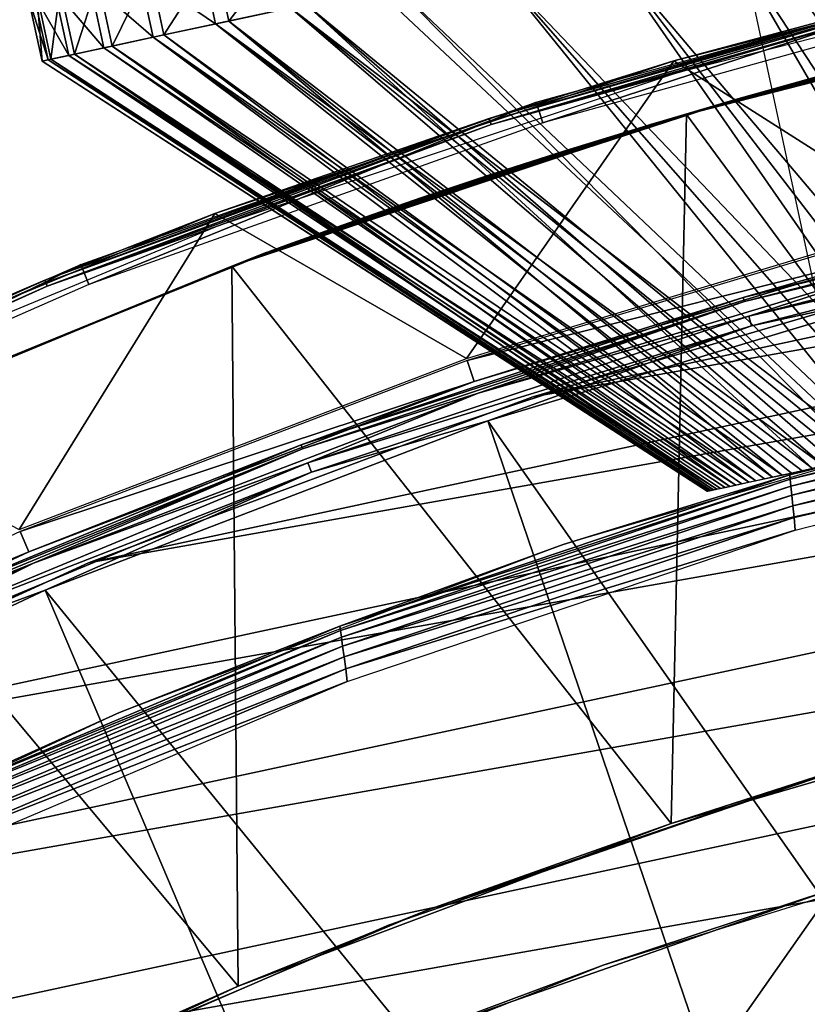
# Model space of a CAD drawing. Header units: millimetres. Extents: x -30.2 to 31.1, y -30.2 to 31.4.
# Tile 58 of 70: x -11.4 to -7.9, y 24.8 to 29.2. Entities that reach past the tile are written whole.
import ezdxf

# ---------------------------------------------------------------- set-up
doc = ezdxf.new("R2010")
doc.units = ezdxf.units.MM
doc.header["$LTSCALE"] = 81.481481
for name, color, linetype in [('11', 7, 'CONTINUOUS'), ('13', 7, 'CONTINUOUS'), ('14', 7, 'CONTINUOUS'), ('18', 7, 'CONTINUOUS'), ('20', 7, 'CONTINUOUS'), ('22', 7, 'CONTINUOUS'), ('25', 7, 'CONTINUOUS'), ('32', 7, 'CONTINUOUS'), ('34', 7, 'CONTINUOUS'), ('35', 7, 'CONTINUOUS'), ('38', 7, 'CONTINUOUS'), ('40', 7, 'CONTINUOUS'), ('41', 7, 'CONTINUOUS'), ('59', 7, 'CONTINUOUS'), ('61', 7, 'CONTINUOUS'), ('9', 7, 'CONTINUOUS'), ('90', 7, 'CONTINUOUS'), ('92', 7, 'CONTINUOUS'), ('93', 7, 'CONTINUOUS')]:
    doc.layers.add(name, color=color, linetype=linetype)

msp = doc.modelspace()

# ---------------------------------------------------------------- linework, layer by layer
at = {"layer": '11', "color": 251, "linetype": 'Continuous', "true_color": 0x4c4c4c}
for points in [[(-7.3974, 28.2955, 0.2035), (-9.4431, 27.68, 0.2035), (-7.3726, 28.2007, 5.8165), (-7.3974, 28.2955, 0.2035)], [(-7.3726, 28.2007, 5.8165), (-9.4431, 27.68, 0.2035), (-9.4115, 27.5873, 5.8165), (-7.3726, 28.2007, 5.8165)], [(-9.4431, 27.68, 0.2035), (-11.4384, 26.9169, 0.2035), (-9.4115, 27.5873, 5.8165), (-9.4431, 27.68, 0.2035)], [(-9.4115, 27.5873, 5.8165), (-11.4384, 26.9169, 0.2035), (-11.4001, 26.8267, 5.8165), (-9.4115, 27.5873, 5.8165)], [(-11.4384, 26.9169, 0.2035), (-13.3727, 26.0101, 0.2035), (-11.4001, 26.8267, 5.8165), (-11.4384, 26.9169, 0.2035)], [(-11.4001, 26.8267, 5.8165), (-13.3727, 26.0101, 0.2035), (-13.3279, 25.923, 5.8165), (-11.4001, 26.8267, 5.8165)]]:
    msp.add_3dface(points, dxfattribs=at)
at = {"layer": '13', "color": 251, "linetype": 'Continuous', "true_color": 0x4c4c4c}
for points in [[(-8.1858, 27.8784, 5.9821), (-6.1666, 28.3476, 6.0031), (-6.1762, 28.3913, 5.9821), (-8.1858, 27.8784, 5.9821)], [(-8.1858, 27.8784, 5.9821), (-6.1762, 28.3913, 5.9821), (-7.3587, 28.1475, 5.9508), (-8.1858, 27.8784, 5.9821)], [(-8.1732, 27.8355, 6.0031), (-6.1666, 28.3476, 6.0031), (-8.1858, 27.8784, 5.9821), (-8.1732, 27.8355, 6.0031)], [(-8.1732, 27.8355, 6.0031), (-7.3255, 28.0204, 6.0125), (-6.1666, 28.3476, 6.0031), (-8.1732, 27.8355, 6.0031)], [(-9.3937, 27.5352, 5.9508), (-8.1858, 27.8784, 5.9821), (-7.3587, 28.1475, 5.9508), (-9.3937, 27.5352, 5.9508)], [(-9.3513, 27.4109, 6.0125), (-7.3255, 28.0204, 6.0125), (-8.1732, 27.8355, 6.0031), (-9.3513, 27.4109, 6.0125)], [(-10.1538, 27.2234, 5.9821), (-8.1732, 27.8355, 6.0031), (-8.1858, 27.8784, 5.9821), (-10.1538, 27.2234, 5.9821)], [(-10.1538, 27.2234, 5.9821), (-8.1858, 27.8784, 5.9821), (-9.3937, 27.5352, 5.9508), (-10.1538, 27.2234, 5.9821)], [(-10.1382, 27.1815, 6.0031), (-8.1732, 27.8355, 6.0031), (-10.1538, 27.2234, 5.9821), (-10.1382, 27.1815, 6.0031)], [(-10.1382, 27.1815, 6.0031), (-9.3513, 27.4109, 6.0125), (-8.1732, 27.8355, 6.0031), (-10.1382, 27.1815, 6.0031)], [(-11.3786, 26.7761, 5.9508), (-10.1538, 27.2234, 5.9821), (-9.3937, 27.5352, 5.9508), (-11.3786, 26.7761, 5.9508)], [(-11.3272, 26.6552, 6.0125), (-9.3513, 27.4109, 6.0125), (-10.1382, 27.1815, 6.0031), (-11.3272, 26.6552, 6.0125)], [(-12.07, 26.4297, 5.9821), (-10.1382, 27.1815, 6.0031), (-10.1538, 27.2234, 5.9821), (-12.07, 26.4297, 5.9821)], [(-12.07, 26.4297, 5.9821), (-10.1538, 27.2234, 5.9821), (-11.3786, 26.7761, 5.9508), (-12.07, 26.4297, 5.9821)], [(-12.0514, 26.389, 6.0031), (-10.1382, 27.1815, 6.0031), (-12.07, 26.4297, 5.9821), (-12.0514, 26.389, 6.0031)], [(-12.0514, 26.389, 6.0031), (-11.3272, 26.6552, 6.0125), (-10.1382, 27.1815, 6.0031), (-12.0514, 26.389, 6.0031)], [(-13.3028, 25.874, 5.9508), (-12.07, 26.4297, 5.9821), (-11.3786, 26.7761, 5.9508), (-13.3028, 25.874, 5.9508)], [(-13.2427, 25.7572, 6.0125), (-11.3272, 26.6552, 6.0125), (-12.0514, 26.389, 6.0031), (-13.2427, 25.7572, 6.0125)]]:
    msp.add_3dface(points, dxfattribs=at)
at = {"layer": '14', "color": 251, "linetype": 'Continuous', "true_color": 0x4c4c4c}
for points in [[(-6.1945, 28.4756, 5.8653), (-7.3726, 28.2007, 5.8165), (-8.2101, 27.9611, 5.8653), (-6.1945, 28.4756, 5.8653)], [(-6.1945, 28.4756, 5.8653), (-8.2101, 27.9611, 5.8653), (-6.1905, 28.4573, 5.9111), (-6.1945, 28.4756, 5.8653)], [(-8.2101, 27.9611, 5.8653), (-8.2048, 27.9431, 5.9111), (-6.1905, 28.4573, 5.9111), (-8.2101, 27.9611, 5.8653)], [(-8.2048, 27.9431, 5.9111), (-7.3587, 28.1475, 5.9508), (-6.1905, 28.4573, 5.9111), (-8.2048, 27.9431, 5.9111)], [(-7.3726, 28.2007, 5.8165), (-9.4115, 27.5873, 5.8165), (-8.2101, 27.9611, 5.8653), (-7.3726, 28.2007, 5.8165)], [(-9.3937, 27.5352, 5.9508), (-7.3587, 28.1475, 5.9508), (-8.2048, 27.9431, 5.9111), (-9.3937, 27.5352, 5.9508)], [(-8.2101, 27.9611, 5.8653), (-9.4115, 27.5873, 5.8165), (-10.1839, 27.3042, 5.8653), (-8.2101, 27.9611, 5.8653)], [(-8.2101, 27.9611, 5.8653), (-10.1839, 27.3042, 5.8653), (-8.2048, 27.9431, 5.9111), (-8.2101, 27.9611, 5.8653)], [(-10.1839, 27.3042, 5.8653), (-10.1774, 27.2866, 5.9111), (-8.2048, 27.9431, 5.9111), (-10.1839, 27.3042, 5.8653)], [(-10.1774, 27.2866, 5.9111), (-9.3937, 27.5352, 5.9508), (-8.2048, 27.9431, 5.9111), (-10.1774, 27.2866, 5.9111)], [(-9.4115, 27.5873, 5.8165), (-11.4001, 26.8267, 5.8165), (-10.1839, 27.3042, 5.8653), (-9.4115, 27.5873, 5.8165)], [(-11.3786, 26.7761, 5.9508), (-9.3937, 27.5352, 5.9508), (-10.1774, 27.2866, 5.9111), (-11.3786, 26.7761, 5.9508)], [(-10.1839, 27.3042, 5.8653), (-11.4001, 26.8267, 5.8165), (-12.1058, 26.5081, 5.8653), (-10.1839, 27.3042, 5.8653)], [(-10.1839, 27.3042, 5.8653), (-12.1058, 26.5081, 5.8653), (-10.1774, 27.2866, 5.9111), (-10.1839, 27.3042, 5.8653)], [(-12.1058, 26.5081, 5.8653), (-12.0981, 26.491, 5.9111), (-10.1774, 27.2866, 5.9111), (-12.1058, 26.5081, 5.8653)], [(-12.0981, 26.491, 5.9111), (-11.3786, 26.7761, 5.9508), (-10.1774, 27.2866, 5.9111), (-12.0981, 26.491, 5.9111)], [(-11.4001, 26.8267, 5.8165), (-13.3279, 25.923, 5.8165), (-12.1058, 26.5081, 5.8653), (-11.4001, 26.8267, 5.8165)], [(-13.3028, 25.874, 5.9508), (-11.3786, 26.7761, 5.9508), (-12.0981, 26.491, 5.9111), (-13.3028, 25.874, 5.9508)]]:
    msp.add_3dface(points, dxfattribs=at)
at = {"layer": '18', "color": 4, "linetype": 'Continuous'}
for points in [[(-8.5205, 29.0181, -29.7933), (-7.3999, 28.3051, -0.1933), (-6.4286, 29.552, -29.7933), (-8.5205, 29.0181, -29.7933)], [(-10.5689, 28.3363, -29.7933), (-9.4463, 27.6895, -0.1933), (-8.5205, 29.0181, -29.7933), (-10.5689, 28.3363, -29.7933)], [(-9.4463, 27.6895, -0.1933), (-7.3999, 28.3051, -0.1933), (-8.5205, 29.0181, -29.7933), (-9.4463, 27.6895, -0.1933)], [(-12.5634, 27.5101, -29.7933), (-11.4423, 26.9261, -0.1933), (-10.5689, 28.3363, -29.7933), (-12.5634, 27.5101, -29.7933)], [(-11.4423, 26.9261, -0.1933), (-9.4463, 27.6895, -0.1933), (-10.5689, 28.3363, -29.7933), (-11.4423, 26.9261, -0.1933)]]:
    msp.add_3dface(points, dxfattribs=at)
at = {"layer": '20', "color": 4, "linetype": 'Continuous'}
for points in [[(-8.5205, 29.0181, -29.7933), (-6.4286, 29.552, -29.7933), (-7.3158, 29.3422, -29.8332), (-8.5205, 29.0181, -29.7933)], [(-6.4167, 29.4971, -29.939), (-8.5047, 28.9642, -29.939), (-7.3089, 29.3144, -29.9076), (-6.4167, 29.4971, -29.939)], [(-9.3448, 28.7604, -29.8332), (-8.5205, 29.0181, -29.7933), (-7.3158, 29.3422, -29.8332), (-9.3448, 28.7604, -29.8332)], [(-9.3448, 28.7604, -29.8332), (-7.3158, 29.3422, -29.8332), (-9.3415, 28.7503, -29.8719), (-9.3448, 28.7604, -29.8332)], [(-7.3158, 29.3422, -29.8332), (-7.3133, 29.3319, -29.8719), (-9.3415, 28.7503, -29.8719), (-7.3158, 29.3422, -29.8332)], [(-7.3133, 29.3319, -29.8719), (-9.336, 28.7331, -29.9076), (-9.3415, 28.7503, -29.8719), (-7.3133, 29.3319, -29.8719)], [(-7.3089, 29.3144, -29.9076), (-9.336, 28.7331, -29.9076), (-7.3133, 29.3319, -29.8719), (-7.3089, 29.3144, -29.9076)], [(-7.3089, 29.3144, -29.9076), (-8.5047, 28.9642, -29.939), (-9.336, 28.7331, -29.9076), (-7.3089, 29.3144, -29.9076)], [(-10.5689, 28.3363, -29.7933), (-8.5205, 29.0181, -29.7933), (-9.3448, 28.7604, -29.8332), (-10.5689, 28.3363, -29.7933)], [(-8.5047, 28.9642, -29.939), (-10.5493, 28.2837, -29.939), (-9.336, 28.7331, -29.9076), (-8.5047, 28.9642, -29.939)], [(-11.3283, 28.0385, -29.8332), (-10.5689, 28.3363, -29.7933), (-9.3448, 28.7604, -29.8332), (-11.3283, 28.0385, -29.8332)], [(-11.3283, 28.0385, -29.8332), (-9.3448, 28.7604, -29.8332), (-11.3243, 28.0286, -29.8719), (-11.3283, 28.0385, -29.8332)], [(-9.3448, 28.7604, -29.8332), (-9.3415, 28.7503, -29.8719), (-11.3243, 28.0286, -29.8719), (-9.3448, 28.7604, -29.8332)], [(-9.3415, 28.7503, -29.8719), (-11.3175, 28.0119, -29.9076), (-11.3243, 28.0286, -29.8719), (-9.3415, 28.7503, -29.8719)], [(-9.336, 28.7331, -29.9076), (-11.3175, 28.0119, -29.9076), (-9.3415, 28.7503, -29.8719), (-9.336, 28.7331, -29.9076)], [(-9.336, 28.7331, -29.9076), (-10.5493, 28.2837, -29.939), (-11.3175, 28.0119, -29.9076), (-9.336, 28.7331, -29.9076)], [(-12.5634, 27.5101, -29.7933), (-10.5689, 28.3363, -29.7933), (-11.3283, 28.0385, -29.8332), (-12.5634, 27.5101, -29.7933)], [(-10.5493, 28.2837, -29.939), (-12.5401, 27.459, -29.939), (-11.3175, 28.0119, -29.9076), (-10.5493, 28.2837, -29.939)], [(-13.2565, 27.1799, -29.8332), (-12.5634, 27.5101, -29.7933), (-11.3283, 28.0385, -29.8332), (-13.2565, 27.1799, -29.8332)], [(-13.2565, 27.1799, -29.8332), (-11.3283, 28.0385, -29.8332), (-13.2519, 27.1704, -29.8719), (-13.2565, 27.1799, -29.8332)], [(-11.3283, 28.0385, -29.8332), (-11.3243, 28.0286, -29.8719), (-13.2519, 27.1704, -29.8719), (-11.3283, 28.0385, -29.8332)], [(-11.3243, 28.0286, -29.8719), (-13.244, 27.1542, -29.9076), (-13.2519, 27.1704, -29.8719), (-11.3243, 28.0286, -29.8719)], [(-11.3175, 28.0119, -29.9076), (-13.244, 27.1542, -29.9076), (-11.3243, 28.0286, -29.8719), (-11.3175, 28.0119, -29.9076)], [(-11.3175, 28.0119, -29.9076), (-12.5401, 27.459, -29.939), (-13.244, 27.1542, -29.9076), (-11.3175, 28.0119, -29.9076)]]:
    msp.add_3dface(points, dxfattribs=at)
at = {"layer": '22', "color": 4, "linetype": 'Continuous'}
for points in [[(-7.8104, 25.3207, -30), (-8.7158, 24.0329, -2), (-9.6808, 24.6662, -30), (-7.8104, 25.3207, -30)], [(-6.8626, 24.6253, -2), (-8.7158, 24.0329, -2), (-7.8104, 25.3207, -30), (-6.8626, 24.6253, -2)]]:
    msp.add_3dface(points, dxfattribs=at)
at = {"layer": '25', "color": 4, "linetype": 'Continuous'}
for points in [[(-6.9055, 25.5823, -32.8), (-7.8104, 25.3207, -30), (-8.8351, 24.9816, -32.8), (-6.9055, 25.5823, -32.8)], [(-7.8104, 25.3207, -30), (-9.6808, 24.6662, -30), (-8.8351, 24.9816, -32.8), (-7.8104, 25.3207, -30)], [(-8.8351, 24.9816, -32.8), (-9.6808, 24.6662, -30), (-10.7077, 24.2381, -32.8), (-8.8351, 24.9816, -32.8)]]:
    msp.add_3dface(points, dxfattribs=at)
at = {"layer": '32', "color": 251, "linetype": 'Continuous', "true_color": 0x4c4c4c}
for points in [[(-7.054, 29.4124, -30.2035), (-9.105, 28.7419, -35.7544), (-9.1342, 28.8342, -30.2035), (-7.054, 29.4124, -30.2035)], [(-7.0314, 29.3182, -35.7544), (-9.105, 28.7419, -35.7544), (-7.054, 29.4124, -30.2035), (-7.0314, 29.3182, -35.7544)], [(-9.1342, 28.8342, -30.2035), (-11.1322, 28.0191, -35.7544), (-11.168, 28.1091, -30.2035), (-9.1342, 28.8342, -30.2035)], [(-9.105, 28.7419, -35.7544), (-11.1322, 28.0191, -35.7544), (-9.1342, 28.8342, -30.2035), (-9.105, 28.7419, -35.7544)], [(-11.168, 28.1091, -30.2035), (-13.1027, 27.1535, -35.7544), (-13.1448, 27.2408, -30.2035), (-11.168, 28.1091, -30.2035)], [(-11.1322, 28.0191, -35.7544), (-13.1027, 27.1535, -35.7544), (-11.168, 28.1091, -30.2035), (-11.1322, 28.0191, -35.7544)]]:
    msp.add_3dface(points, dxfattribs=at)
at = {"layer": '34', "color": 251, "linetype": 'Continuous', "true_color": 0x4c4c4c}
for points in [[(-8.0029, 27.1695, -34.009), (-5.9484, 27.6726, -34.0611), (-5.9497, 27.6917, -34.009), (-8.0029, 27.1695, -34.009)], [(-8.0029, 27.1695, -34.009), (-5.9497, 27.6917, -34.009), (-6.9812, 27.4571, -33.9544), (-8.0029, 27.1695, -34.009)], [(-8.0009, 27.1504, -34.0611), (-5.9484, 27.6726, -34.0611), (-8.0029, 27.1695, -34.009), (-8.0009, 27.1504, -34.0611)], [(-8.0009, 27.1504, -34.0611), (-5.9463, 27.6424, -34.1077), (-5.9484, 27.6726, -34.0611), (-8.0009, 27.1504, -34.0611)], [(-7.9978, 27.12, -34.1077), (-5.9463, 27.6424, -34.1077), (-8.0009, 27.1504, -34.0611), (-7.9978, 27.12, -34.1077)], [(-7.9978, 27.12, -34.1077), (-5.9436, 27.6026, -34.1465), (-5.9463, 27.6424, -34.1077), (-7.9978, 27.12, -34.1077)], [(-7.9937, 27.08, -34.1465), (-5.9436, 27.6026, -34.1465), (-7.9978, 27.12, -34.1077), (-7.9937, 27.08, -34.1465)], [(-7.9937, 27.08, -34.1465), (-5.9405, 27.5551, -34.1758), (-5.9436, 27.6026, -34.1465), (-7.9937, 27.08, -34.1465)], [(-7.9889, 27.0324, -34.1758), (-5.9405, 27.5551, -34.1758), (-7.9937, 27.08, -34.1465), (-7.9889, 27.0324, -34.1758)], [(-7.9889, 27.0324, -34.1758), (-5.937, 27.5022, -34.1939), (-5.9405, 27.5551, -34.1758), (-7.9889, 27.0324, -34.1758)], [(-7.9835, 26.9793, -34.1939), (-5.937, 27.5022, -34.1939), (-7.9889, 27.0324, -34.1758), (-7.9835, 26.9793, -34.1939)], [(-5.937, 27.5022, -34.1939), (-7.9835, 26.9793, -34.1939), (-5.9338, 27.4466, -34.2), (-5.937, 27.5022, -34.1939)], [(-9.0136, 26.8586, -33.9544), (-8.0029, 27.1695, -34.009), (-6.9812, 27.4571, -33.9544), (-9.0136, 26.8586, -33.9544)], [(-5.9338, 27.4466, -34.2), (-7.9835, 26.9793, -34.1939), (-7.9788, 26.9233, -34.2), (-5.9338, 27.4466, -34.2)], [(-10.0113, 26.4954, -34.009), (-8.0009, 27.1504, -34.0611), (-8.0029, 27.1695, -34.009), (-10.0113, 26.4954, -34.009)], [(-10.0113, 26.4954, -34.009), (-8.0029, 27.1695, -34.009), (-9.0136, 26.8586, -33.9544), (-10.0113, 26.4954, -34.009)], [(-10.0086, 26.4761, -34.0611), (-8.0009, 27.1504, -34.0611), (-10.0113, 26.4954, -34.009), (-10.0086, 26.4761, -34.0611)], [(-10.0086, 26.4761, -34.0611), (-7.9978, 27.12, -34.1077), (-8.0009, 27.1504, -34.0611), (-10.0086, 26.4761, -34.0611)], [(-10.0044, 26.4456, -34.1077), (-7.9978, 27.12, -34.1077), (-10.0086, 26.4761, -34.0611), (-10.0044, 26.4456, -34.1077)], [(-10.0044, 26.4456, -34.1077), (-7.9937, 27.08, -34.1465), (-7.9978, 27.12, -34.1077), (-10.0044, 26.4456, -34.1077)], [(-9.9989, 26.4055, -34.1465), (-7.9937, 27.08, -34.1465), (-10.0044, 26.4456, -34.1077), (-9.9989, 26.4055, -34.1465)], [(-9.9989, 26.4055, -34.1465), (-7.9889, 27.0324, -34.1758), (-7.9937, 27.08, -34.1465), (-9.9989, 26.4055, -34.1465)], [(-9.9923, 26.3576, -34.1758), (-7.9889, 27.0324, -34.1758), (-9.9989, 26.4055, -34.1465), (-9.9923, 26.3576, -34.1758)], [(-9.9923, 26.3576, -34.1758), (-7.9835, 26.9793, -34.1939), (-7.9889, 27.0324, -34.1758), (-9.9923, 26.3576, -34.1758)], [(-9.9851, 26.3043, -34.1939), (-7.9835, 26.9793, -34.1939), (-9.9923, 26.3576, -34.1758), (-9.9851, 26.3043, -34.1939)], [(-7.9835, 26.9793, -34.1939), (-9.9851, 26.3043, -34.1939), (-7.9788, 26.9233, -34.2), (-7.9835, 26.9793, -34.1939)], [(-7.9788, 26.9233, -34.2), (-9.9851, 26.3043, -34.1939), (-9.9787, 26.2479, -34.2), (-7.9788, 26.9233, -34.2)], [(-10.9955, 26.1099, -33.9544), (-10.0113, 26.4954, -34.009), (-9.0136, 26.8586, -33.9544), (-10.9955, 26.1099, -33.9544)], [(-11.9637, 25.6729, -34.009), (-10.0086, 26.4761, -34.0611), (-10.0113, 26.4954, -34.009), (-11.9637, 25.6729, -34.009)], [(-11.9637, 25.6729, -34.009), (-10.0113, 26.4954, -34.009), (-10.9955, 26.1099, -33.9544), (-11.9637, 25.6729, -34.009)], [(-11.9603, 25.6536, -34.0611), (-10.0086, 26.4761, -34.0611), (-11.9637, 25.6729, -34.009), (-11.9603, 25.6536, -34.0611)], [(-11.9603, 25.6536, -34.0611), (-10.0044, 26.4456, -34.1077), (-10.0086, 26.4761, -34.0611), (-11.9603, 25.6536, -34.0611)], [(-11.955, 25.623, -34.1077), (-10.0044, 26.4456, -34.1077), (-11.9603, 25.6536, -34.0611), (-11.955, 25.623, -34.1077)], [(-11.955, 25.623, -34.1077), (-9.9989, 26.4055, -34.1465), (-10.0044, 26.4456, -34.1077), (-11.955, 25.623, -34.1077)], [(-11.9479, 25.5827, -34.1465), (-9.9989, 26.4055, -34.1465), (-11.955, 25.623, -34.1077), (-11.9479, 25.5827, -34.1465)], [(-11.9479, 25.5827, -34.1465), (-9.9923, 26.3576, -34.1758), (-9.9989, 26.4055, -34.1465), (-11.9479, 25.5827, -34.1465)], [(-11.9396, 25.5346, -34.1758), (-9.9923, 26.3576, -34.1758), (-11.9479, 25.5827, -34.1465), (-11.9396, 25.5346, -34.1758)], [(-11.9396, 25.5346, -34.1758), (-9.9851, 26.3043, -34.1939), (-9.9923, 26.3576, -34.1758), (-11.9396, 25.5346, -34.1758)], [(-11.9304, 25.4811, -34.1939), (-9.9851, 26.3043, -34.1939), (-11.9396, 25.5346, -34.1758), (-11.9304, 25.4811, -34.1939)], [(-9.9851, 26.3043, -34.1939), (-11.9304, 25.4811, -34.1939), (-9.9787, 26.2479, -34.2), (-9.9851, 26.3043, -34.1939)], [(-9.9787, 26.2479, -34.2), (-11.9304, 25.4811, -34.1939), (-11.9223, 25.4241, -34.2), (-9.9787, 26.2479, -34.2)], [(-12.916, 25.2152, -33.9544), (-11.9637, 25.6729, -34.009), (-10.9955, 26.1099, -33.9544), (-12.916, 25.2152, -33.9544)]]:
    msp.add_3dface(points, dxfattribs=at)
at = {"layer": '35', "color": 251, "linetype": 'Continuous', "true_color": 0x4c4c4c}
for points in [[(-9.7943, 25.1609, -36), (-7.8395, 25.8369, -36), (-9.7943, 25.1609, -34.2), (-9.7943, 25.1609, -36)], [(-9.7943, 25.1609, -34.2), (-7.8395, 25.8369, -36), (-7.8395, 25.8369, -34.2), (-9.7943, 25.1609, -34.2)], [(-11.6916, 24.3374, -36), (-9.7943, 25.1609, -36), (-11.6916, 24.3374, -34.2), (-11.6916, 24.3374, -36)], [(-11.6916, 24.3374, -34.2), (-9.7943, 25.1609, -36), (-9.7943, 25.1609, -34.2), (-11.6916, 24.3374, -34.2)]]:
    msp.add_3dface(points, dxfattribs=at)
at = {"layer": '38', "color": 251, "linetype": 'Continuous', "true_color": 0x4c4c4c}
for points in [[(-8.2446, 28.8449, -36), (-6.179, 29.3568, -36), (-7.8937, 28.943, -60.8747), (-8.2446, 28.8449, -36)], [(-8.4641, 28.7789, -236), (-6.7991, 29.2194, -226.7175), (-6.4098, 29.3071, -236), (-8.4641, 28.7789, -236)], [(-7.2829, 29.1026, -226.6276), (-6.7991, 29.2194, -226.7175), (-8.4641, 28.7789, -236), (-7.2829, 29.1026, -226.6276)], [(-7.7448, 28.9831, -226.4802), (-7.2829, 29.1026, -226.6276), (-8.4641, 28.7789, -236), (-7.7448, 28.9831, -226.4802)], [(-8.1898, 28.8605, -226.2727), (-7.7448, 28.9831, -226.4802), (-8.4641, 28.7789, -236), (-8.1898, 28.8605, -226.2727)], [(-7.7528, 28.9809, -218.5271), (-8.1947, 28.8591, -218.7326), (-7.7877, 28.9722, -61.6038), (-7.7528, 28.9809, -218.5271)], [(-7.7877, 28.9722, -61.6038), (-8.1947, 28.8591, -218.7326), (-7.8583, 28.953, -61.3674), (-7.7877, 28.9722, -61.6038)], [(-7.8983, 28.9417, -60.9987), (-8.2446, 28.8449, -36), (-7.8937, 28.943, -60.8747), (-7.8983, 28.9417, -60.9987)], [(-8.1947, 28.8591, -218.7326), (-8.2446, 28.8449, -36), (-7.8983, 28.9417, -60.9987), (-8.1947, 28.8591, -218.7326)], [(-7.8583, 28.953, -61.3674), (-8.1947, 28.8591, -218.7326), (-7.8805, 28.9468, -61.2457), (-7.8583, 28.953, -61.3674)], [(-7.8805, 28.9468, -61.2457), (-8.1947, 28.8591, -218.7326), (-7.8939, 28.943, -61.1226), (-7.8805, 28.9468, -61.2457)], [(-7.8939, 28.943, -61.1226), (-8.1947, 28.8591, -218.7326), (-7.8983, 28.9417, -60.9987), (-7.8939, 28.943, -61.1226)], [(-8.2446, 28.8449, -36), (-10.2412, 28.1978, -221.4469), (-10.2679, 28.1881, -36), (-8.2446, 28.8449, -36)], [(-10.0958, 28.2502, -220.9552), (-10.2412, 28.1978, -221.4469), (-8.2446, 28.8449, -36), (-10.0958, 28.2502, -220.9552)], [(-9.8983, 28.32, -220.4966), (-10.0958, 28.2502, -220.9552), (-8.2446, 28.8449, -36), (-9.8983, 28.32, -220.4966)], [(-9.6451, 28.4073, -220.0602), (-9.8983, 28.32, -220.4966), (-8.2446, 28.8449, -36), (-9.6451, 28.4073, -220.0602)], [(-9.3458, 28.5071, -219.6601), (-9.6451, 28.4073, -220.0602), (-8.2446, 28.8449, -36), (-9.3458, 28.5071, -219.6601)], [(-9.0067, 28.6161, -219.3085), (-9.3458, 28.5071, -219.6601), (-8.2446, 28.8449, -36), (-9.0067, 28.6161, -219.3085)], [(-8.6185, 28.7354, -218.9967), (-9.0067, 28.6161, -219.3085), (-8.2446, 28.8449, -36), (-8.6185, 28.7354, -218.9967)], [(-8.6193, 28.7351, -226.0042), (-8.1898, 28.8605, -226.2727), (-8.4641, 28.7789, -236), (-8.6193, 28.7351, -226.0042)], [(-8.1947, 28.8591, -218.7326), (-8.6185, 28.7354, -218.9967), (-8.2446, 28.8449, -36), (-8.1947, 28.8591, -218.7326)], [(-10.4934, 28.1015, -236), (-8.6193, 28.7351, -226.0042), (-8.4641, 28.7789, -236), (-10.4934, 28.1015, -236)], [(-9.0135, 28.6139, -225.6861), (-8.6193, 28.7351, -226.0042), (-10.4934, 28.1015, -236), (-9.0135, 28.6139, -225.6861)], [(-9.3567, 28.5035, -225.3259), (-9.0135, 28.6139, -225.6861), (-10.4934, 28.1015, -236), (-9.3567, 28.5035, -225.3259)], [(-9.6597, 28.4023, -224.9138), (-9.3567, 28.5035, -225.3259), (-10.4934, 28.1015, -236), (-9.6597, 28.4023, -224.9138)], [(-9.9151, 28.3141, -224.4652), (-9.6597, 28.4023, -224.9138), (-10.4934, 28.1015, -236), (-9.9151, 28.3141, -224.4652)], [(-10.1121, 28.2444, -223.9982), (-9.9151, 28.3141, -224.4652), (-10.4934, 28.1015, -236), (-10.1121, 28.2444, -223.9982)], [(-10.2533, 28.1934, -223.5022), (-10.1121, 28.2444, -223.9982), (-10.4934, 28.1015, -236), (-10.2533, 28.1934, -223.5022)], [(-12.2403, 27.3893, -36), (-10.2679, 28.1881, -36), (-10.4934, 28.1015, -236), (-12.2403, 27.3893, -36)], [(-10.3396, 28.1619, -222.9865), (-10.2533, 28.1934, -223.5022), (-10.4934, 28.1015, -236), (-10.3396, 28.1619, -222.9865)], [(-10.2679, 28.1881, -36), (-10.3674, 28.1517, -222.4734), (-10.4934, 28.1015, -236), (-10.2679, 28.1881, -36)], [(-10.3336, 28.1641, -221.9607), (-10.3674, 28.1517, -222.4734), (-10.2679, 28.1881, -36), (-10.3336, 28.1641, -221.9607)], [(-10.2412, 28.1978, -221.4469), (-10.3336, 28.1641, -221.9607), (-10.2679, 28.1881, -36), (-10.2412, 28.1978, -221.4469)], [(-10.3674, 28.1517, -222.4734), (-10.3396, 28.1619, -222.9865), (-10.4934, 28.1015, -236), (-10.3674, 28.1517, -222.4734)], [(-12.4678, 27.2853, -236), (-12.2403, 27.3893, -36), (-10.4934, 28.1015, -236), (-12.4678, 27.2853, -236)]]:
    msp.add_3dface(points, dxfattribs=at)
at = {"layer": '40', "color": 251, "linetype": 'Continuous', "true_color": 0x4c4c4c}
for points in [[(-8.5325, 25.6138, -236), (-6.556, 26.1912, -236), (-7.8222, 25.8421, -222.8201), (-8.5325, 25.6138, -236)], [(-7.7127, 25.875, -36), (-9.6142, 25.2303, -36), (-7.7567, 25.8618, -221.8653), (-7.7127, 25.875, -36)], [(-7.7567, 25.8618, -221.8653), (-9.6142, 25.2303, -36), (-7.8226, 25.842, -222.1826), (-7.7567, 25.8618, -221.8653)], [(-7.8226, 25.842, -222.1826), (-9.6142, 25.2303, -36), (-7.8452, 25.8351, -222.5014), (-7.8226, 25.842, -222.1826)], [(-7.8452, 25.8351, -222.5014), (-8.5325, 25.6138, -236), (-7.8222, 25.8421, -222.8201), (-7.8452, 25.8351, -222.5014)], [(-9.6142, 25.2303, -36), (-8.5325, 25.6138, -236), (-7.8452, 25.8351, -222.5014), (-9.6142, 25.2303, -36)], [(-10.465, 24.8879, -236), (-8.5325, 25.6138, -236), (-9.6142, 25.2303, -36), (-10.465, 24.8879, -236)], [(-11.4632, 24.4457, -36), (-10.465, 24.8879, -236), (-9.6142, 25.2303, -36), (-11.4632, 24.4457, -36)], [(-12.3218, 24.0242, -236), (-10.465, 24.8879, -236), (-11.4632, 24.4457, -36), (-12.3218, 24.0242, -236)]]:
    msp.add_3dface(points, dxfattribs=at)
at = {"layer": '41', "color": 251, "linetype": 'Continuous', "true_color": 0x4c4c4c}
for points in [[(-8.4641, 28.7789, -236), (-6.4098, 29.3071, -236), (-6.556, 26.1912, -236), (-8.4641, 28.7789, -236)], [(-10.4934, 28.1015, -236), (-8.4641, 28.7789, -236), (-8.5325, 25.6138, -236), (-10.4934, 28.1015, -236)], [(-8.4641, 28.7789, -236), (-6.556, 26.1912, -236), (-8.5325, 25.6138, -236), (-8.4641, 28.7789, -236)], [(-12.4678, 27.2853, -236), (-10.4934, 28.1015, -236), (-10.465, 24.8879, -236), (-12.4678, 27.2853, -236)], [(-10.4934, 28.1015, -236), (-8.5325, 25.6138, -236), (-10.465, 24.8879, -236), (-10.4934, 28.1015, -236)], [(-12.4678, 27.2853, -236), (-10.465, 24.8879, -236), (-12.3218, 24.0242, -236), (-12.4678, 27.2853, -236)]]:
    msp.add_3dface(points, dxfattribs=at)
at = {"layer": '59', "linetype": 'Continuous'}
for points in [[(1.2849, 28.9715, -238), (3.3964, 28.8004, -238), (-13.0586, 25.8935, -238), (1.2849, 28.9715, -238)], [(-11.1337, 26.7776, -238), (1.2849, 28.9715, -238), (-13.0586, 25.8935, -238), (-11.1337, 26.7776, -238)], [(-0.8332, 28.988, -238), (1.2849, 28.9715, -238), (-11.1337, 26.7776, -238), (-0.8332, 28.988, -238)], [(-9.1493, 27.5189, -238), (-0.8332, 28.988, -238), (-11.1337, 26.7776, -238), (-9.1493, 27.5189, -238)], [(-2.9471, 28.8499, -238), (-0.8332, 28.988, -238), (-9.1493, 27.5189, -238), (-2.9471, 28.8499, -238)], [(-7.1162, 28.1133, -238), (-2.9471, 28.8499, -238), (-9.1493, 27.5189, -238), (-7.1162, 28.1133, -238)], [(3.3964, 28.8004, -238), (5.4895, 28.4757, -238), (-14.9139, 24.8712, -238), (3.3964, 28.8004, -238)], [(-13.0586, 25.8935, -238), (3.3964, 28.8004, -238), (-14.9139, 24.8712, -238), (-13.0586, 25.8935, -238)], [(5.4895, 28.4757, -238), (7.5535, 27.999, -238), (-16.6895, 23.7162, -238), (5.4895, 28.4757, -238)], [(-14.9139, 24.8712, -238), (5.4895, 28.4757, -238), (-16.6895, 23.7162, -238), (-14.9139, 24.8712, -238)], [(7.5535, 27.999, -238), (9.5771, 27.373, -238), (-18.3763, 22.4346, -238), (7.5535, 27.999, -238)], [(-16.6895, 23.7162, -238), (7.5535, 27.999, -238), (-18.3763, 22.4346, -238), (-16.6895, 23.7162, -238)], [(9.5771, 27.373, -238), (11.5497, 26.6008, -238), (-19.9648, 21.0335, -238), (9.5771, 27.373, -238)], [(-18.3763, 22.4346, -238), (9.5771, 27.373, -238), (-19.9648, 21.0335, -238), (-18.3763, 22.4346, -238)], [(11.5497, 26.6008, -238), (13.4606, 25.6868, -238), (-21.4469, 19.52, -238), (11.5497, 26.6008, -238)], [(-19.9648, 21.0335, -238), (11.5497, 26.6008, -238), (-21.4469, 19.52, -238), (-19.9648, 21.0335, -238)], [(13.4606, 25.6868, -238), (15.2998, 24.6357, -238), (-22.8145, 17.9024, -238), (13.4606, 25.6868, -238)], [(-21.4469, 19.52, -238), (13.4606, 25.6868, -238), (-22.8145, 17.9024, -238), (-21.4469, 19.52, -238)]]:
    msp.add_3dface(points, dxfattribs=at)
at = {"layer": '61', "linetype": 'Continuous'}
for points in [[(-7.1162, 28.1133, -238), (-9.1493, 27.5189, -238), (-7.1162, 28.1133, -236), (-7.1162, 28.1133, -238)], [(-7.1162, 28.1133, -236), (-9.1493, 27.5189, -238), (-9.1493, 27.5189, -236), (-7.1162, 28.1133, -236)], [(-9.1493, 27.5189, -238), (-11.1337, 26.7776, -238), (-9.1493, 27.5189, -236), (-9.1493, 27.5189, -238)], [(-9.1493, 27.5189, -236), (-11.1337, 26.7776, -238), (-11.1337, 26.7776, -236), (-9.1493, 27.5189, -236)], [(-11.1337, 26.7776, -238), (-13.0586, 25.8935, -238), (-11.1337, 26.7776, -236), (-11.1337, 26.7776, -238)], [(-11.1337, 26.7776, -236), (-13.0586, 25.8935, -238), (-13.0586, 25.8935, -236), (-11.1337, 26.7776, -236)]]:
    msp.add_3dface(points, dxfattribs=at)
at = {"layer": '9', "color": 251, "linetype": 'Continuous', "true_color": 0x4c4c4c}
for points in [[(-7.3255, 28.0204, 6.0125), (-9.3513, 27.4109, 6.0125), (-5.8664, 22.4394, 6.367), (-7.3255, 28.0204, 6.0125)], [(-9.3513, 27.4109, 6.0125), (-11.3272, 26.6552, 6.0125), (-7.4887, 21.9513, 6.367), (-9.3513, 27.4109, 6.0125)], [(-5.8664, 22.4394, 6.367), (-9.3513, 27.4109, 6.0125), (-7.4887, 21.9513, 6.367), (-5.8664, 22.4394, 6.367)], [(-11.3272, 26.6552, 6.0125), (-13.2427, 25.7572, 6.0125), (-9.0711, 21.3461, 6.367), (-11.3272, 26.6552, 6.0125)], [(-7.4887, 21.9513, 6.367), (-11.3272, 26.6552, 6.0125), (-9.0711, 21.3461, 6.367), (-7.4887, 21.9513, 6.367)], [(-13.2427, 25.7572, 6.0125), (-15.0875, 24.7219, 6.0125), (-10.6051, 20.627, 6.367), (-13.2427, 25.7572, 6.0125)], [(-9.0711, 21.3461, 6.367), (-13.2427, 25.7572, 6.0125), (-10.6051, 20.627, 6.367), (-9.0711, 21.3461, 6.367)]]:
    msp.add_3dface(points, dxfattribs=at)
at = {"layer": '90', "linetype": 'Continuous'}
for points in [[(-10.5697, 29.4888, -225.2936), (-10.2251, 29.5628, -225.7562), (-10.5067, 29.1955, -225.2937), (-10.5697, 29.4888, -225.2936)], [(-10.5067, 29.1955, -225.2937), (-10.2251, 29.5628, -225.7562), (-10.1621, 29.2695, -225.7562), (-10.5067, 29.1955, -225.2937)], [(-10.8594, 29.4267, -224.7933), (-10.5697, 29.4888, -225.2936), (-10.7964, 29.1333, -224.7934), (-10.8594, 29.4267, -224.7933)], [(-10.7964, 29.1333, -224.7934), (-10.5697, 29.4888, -225.2936), (-10.5067, 29.1955, -225.2937), (-10.7964, 29.1333, -224.7934)], [(-10.6293, 29.476, -219.7991), (-10.908, 29.4162, -220.3058), (-10.5663, 29.1827, -219.799), (-10.6293, 29.476, -219.7991)], [(-10.2318, 29.2545, -219.3287), (-10.6293, 29.476, -219.7991), (-10.5663, 29.1827, -219.799), (-10.2318, 29.2545, -219.3287)], [(-10.908, 29.4162, -220.3058), (-11.1274, 29.3691, -220.8423), (-10.845, 29.1229, -220.3057), (-10.908, 29.4162, -220.3058)], [(-11.0903, 29.3771, -224.262), (-10.8594, 29.4267, -224.7933), (-11.0273, 29.0838, -224.2621), (-11.0903, 29.3771, -224.262)], [(-11.0273, 29.0838, -224.2621), (-10.8594, 29.4267, -224.7933), (-10.7964, 29.1333, -224.7934), (-11.0273, 29.0838, -224.2621)], [(-10.5663, 29.1827, -219.799), (-10.908, 29.4162, -220.3058), (-10.845, 29.1229, -220.3057), (-10.5663, 29.1827, -219.799)], [(-11.1274, 29.3691, -220.8423), (-11.2843, 29.3355, -221.4011), (-11.0644, 29.0758, -220.8421), (-11.1274, 29.3691, -220.8423)], [(-11.2593, 29.3408, -223.7068), (-11.0903, 29.3771, -224.262), (-11.1964, 29.0475, -223.707), (-11.2593, 29.3408, -223.7068)], [(-11.1964, 29.0475, -223.707), (-11.0903, 29.3771, -224.262), (-11.0273, 29.0838, -224.2621), (-11.1964, 29.0475, -223.707)], [(-10.845, 29.1229, -220.3057), (-11.1274, 29.3691, -220.8423), (-11.0644, 29.0758, -220.8421), (-10.845, 29.1229, -220.3057)], [(-11.4036, 29.3099, -222.5554), (-11.3642, 29.3183, -223.1354), (-11.3407, 29.0165, -222.5555), (-11.4036, 29.3099, -222.5554)], [(-11.3768, 29.3156, -221.9747), (-11.4036, 29.3099, -222.5554), (-11.3139, 29.0223, -221.9747), (-11.3768, 29.3156, -221.9747)], [(-11.2843, 29.3355, -221.4011), (-11.3768, 29.3156, -221.9747), (-11.2214, 29.0421, -221.401), (-11.2843, 29.3355, -221.4011)], [(-11.2214, 29.0421, -221.401), (-11.3768, 29.3156, -221.9747), (-11.3139, 29.0223, -221.9747), (-11.2214, 29.0421, -221.401)], [(-11.3642, 29.3183, -223.1354), (-11.2593, 29.3408, -223.7068), (-11.3013, 29.025, -223.1355), (-11.3642, 29.3183, -223.1354)], [(-11.3407, 29.0165, -222.5555), (-11.3642, 29.3183, -223.1354), (-11.3013, 29.025, -223.1355), (-11.3407, 29.0165, -222.5555)], [(-11.3013, 29.025, -223.1355), (-11.2593, 29.3408, -223.7068), (-11.1964, 29.0475, -223.707), (-11.3013, 29.025, -223.1355)], [(-11.0644, 29.0758, -220.8421), (-11.2843, 29.3355, -221.4011), (-11.2214, 29.0421, -221.401), (-11.0644, 29.0758, -220.8421)], [(-11.3139, 29.0223, -221.9747), (-11.4036, 29.3099, -222.5554), (-11.3407, 29.0165, -222.5555), (-11.3139, 29.0223, -221.9747)]]:
    msp.add_3dface(points, dxfattribs=at)
at = {"layer": '92', "linetype": 'Continuous'}
for points in [[(-8.3387, 29.6608, -227.1128), (-7.8023, 29.7759, -227.3056), (-6.8652, 27.4201, -224.8088), (-8.3387, 29.6608, -227.1128)], [(-8.8495, 29.5512, -226.8576), (-8.3387, 29.6608, -227.1128), (-7.0171, 27.3875, -224.738), (-8.8495, 29.5512, -226.8576)], [(-7.0171, 27.3875, -224.738), (-8.3387, 29.6608, -227.1128), (-6.8652, 27.4201, -224.8088), (-7.0171, 27.3875, -224.738)], [(-9.3279, 29.4485, -226.5435), (-8.8495, 29.5512, -226.8576), (-7.3049, 27.3257, -224.5654), (-9.3279, 29.4485, -226.5435)], [(-7.3049, 27.3257, -224.5654), (-8.8495, 29.5512, -226.8576), (-7.1638, 27.356, -224.6567), (-7.3049, 27.3257, -224.5654)], [(-7.1638, 27.356, -224.6567), (-8.8495, 29.5512, -226.8576), (-7.0171, 27.3875, -224.738), (-7.1638, 27.356, -224.6567)], [(-9.7674, 29.3542, -226.1747), (-9.3279, 29.4485, -226.5435), (-7.567, 27.2695, -224.3544), (-9.7674, 29.3542, -226.1747)], [(-7.567, 27.2695, -224.3544), (-9.3279, 29.4485, -226.5435), (-7.4395, 27.2968, -224.4645), (-7.567, 27.2695, -224.3544)], [(-7.4395, 27.2968, -224.4645), (-9.3279, 29.4485, -226.5435), (-7.3049, 27.3257, -224.5654), (-7.4395, 27.2968, -224.4645)], [(-9.8463, 29.3372, -218.9014), (-10.2318, 29.2545, -219.3287), (-7.6247, 27.2571, -220.7007), (-9.8463, 29.3372, -218.9014)], [(-10.1621, 29.2695, -225.7562), (-9.7674, 29.3542, -226.1747), (-7.6869, 27.2437, -224.2357), (-10.1621, 29.2695, -225.7562)], [(-7.6869, 27.2437, -224.2357), (-9.7674, 29.3542, -226.1747), (-7.567, 27.2695, -224.3544), (-7.6869, 27.2437, -224.2357)], [(-10.5067, 29.1955, -225.2937), (-10.1621, 29.2695, -225.7562), (-7.9016, 27.1977, -223.9745), (-10.5067, 29.1955, -225.2937)], [(-7.9016, 27.1977, -223.9745), (-10.1621, 29.2695, -225.7562), (-7.7986, 27.2198, -224.1088), (-7.9016, 27.1977, -223.9745)], [(-7.7986, 27.2198, -224.1088), (-10.1621, 29.2695, -225.7562), (-7.6869, 27.2437, -224.2357), (-7.7986, 27.2198, -224.1088)], [(-10.2318, 29.2545, -219.3287), (-10.5663, 29.1827, -219.799), (-7.8485, 27.2091, -220.9538), (-10.2318, 29.2545, -219.3287)], [(-7.6247, 27.2571, -220.7007), (-10.2318, 29.2545, -219.3287), (-7.7408, 27.2322, -220.8233), (-7.6247, 27.2571, -220.7007)], [(-7.7408, 27.2322, -220.8233), (-10.2318, 29.2545, -219.3287), (-7.8485, 27.2091, -220.9538), (-7.7408, 27.2322, -220.8233)], [(-10.5663, 29.1827, -219.799), (-10.845, 29.1229, -220.3057), (-8.0364, 27.1687, -221.2357), (-10.5663, 29.1827, -219.799)], [(-10.7964, 29.1333, -224.7934), (-10.5067, 29.1955, -225.2937), (-8.0796, 27.1595, -223.6859), (-10.7964, 29.1333, -224.7934)], [(-7.8485, 27.2091, -220.9538), (-10.5663, 29.1827, -219.799), (-7.9472, 27.1879, -221.0915), (-7.8485, 27.2091, -220.9538)], [(-7.9472, 27.1879, -221.0915), (-10.5663, 29.1827, -219.799), (-8.0364, 27.1687, -221.2357), (-7.9472, 27.1879, -221.0915)], [(-8.0796, 27.1595, -223.6859), (-10.5067, 29.1955, -225.2937), (-7.9954, 27.1775, -223.8333), (-8.0796, 27.1595, -223.6859)], [(-7.9954, 27.1775, -223.8333), (-10.5067, 29.1955, -225.2937), (-7.9016, 27.1977, -223.9745), (-7.9954, 27.1775, -223.8333)], [(-10.845, 29.1229, -220.3057), (-11.0644, 29.0758, -220.8421), (-8.1851, 27.1368, -221.5412), (-10.845, 29.1229, -220.3057)], [(-11.0273, 29.0838, -224.2621), (-10.7964, 29.1333, -224.7934), (-8.1537, 27.1436, -223.5329), (-11.0273, 29.0838, -224.2621)], [(-8.0364, 27.1687, -221.2357), (-10.845, 29.1229, -220.3057), (-8.1159, 27.1517, -221.3858), (-8.0364, 27.1687, -221.2357)], [(-8.1159, 27.1517, -221.3858), (-10.845, 29.1229, -220.3057), (-8.1851, 27.1368, -221.5412), (-8.1159, 27.1517, -221.3858)], [(-8.1537, 27.1436, -223.5329), (-10.7964, 29.1333, -224.7934), (-8.0796, 27.1595, -223.6859), (-8.1537, 27.1436, -223.5329)], [(-11.0644, 29.0758, -220.8421), (-11.2214, 29.0421, -221.401), (-8.2438, 27.1242, -221.701), (-11.0644, 29.0758, -220.8421)], [(-11.1964, 29.0475, -223.707), (-11.0273, 29.0838, -224.2621), (-8.2704, 27.1185, -223.2133), (-11.1964, 29.0475, -223.707)], [(-8.1851, 27.1368, -221.5412), (-11.0644, 29.0758, -220.8421), (-8.2438, 27.1242, -221.701), (-8.1851, 27.1368, -221.5412)], [(-8.2704, 27.1185, -223.2133), (-11.0273, 29.0838, -224.2621), (-8.2174, 27.1299, -223.3751), (-8.2704, 27.1185, -223.2133)], [(-8.2174, 27.1299, -223.3751), (-11.0273, 29.0838, -224.2621), (-8.1537, 27.1436, -223.5329), (-8.2174, 27.1299, -223.3751)], [(-11.3407, 29.0165, -222.5555), (-11.3013, 29.025, -223.1355), (-8.3717, 27.0968, -222.5404), (-11.3407, 29.0165, -222.5555)], [(-11.3139, 29.0223, -221.9747), (-11.3407, 29.0165, -222.5555), (-8.3687, 27.0974, -222.3697), (-11.3139, 29.0223, -221.9747)], [(-8.3687, 27.0974, -222.3697), (-11.3407, 29.0165, -222.5555), (-8.3717, 27.0968, -222.5404), (-8.3687, 27.0974, -222.3697)], [(-11.2214, 29.0421, -221.401), (-11.3139, 29.0223, -221.9747), (-8.3286, 27.106, -222.031), (-11.2214, 29.0421, -221.401)], [(-8.3286, 27.106, -222.031), (-11.3139, 29.0223, -221.9747), (-8.3543, 27.1005, -222.1996), (-8.3286, 27.106, -222.031)], [(-8.3543, 27.1005, -222.1996), (-11.3139, 29.0223, -221.9747), (-8.3687, 27.0974, -222.3697), (-8.3543, 27.1005, -222.1996)], [(-11.3013, 29.025, -223.1355), (-11.1964, 29.0475, -223.707), (-8.3436, 27.1028, -222.8804), (-11.3013, 29.025, -223.1355)], [(-8.3717, 27.0968, -222.5404), (-11.3013, 29.025, -223.1355), (-8.3633, 27.0986, -222.7109), (-8.3717, 27.0968, -222.5404)], [(-8.3633, 27.0986, -222.7109), (-11.3013, 29.025, -223.1355), (-8.3436, 27.1028, -222.8804), (-8.3633, 27.0986, -222.7109)], [(-8.2438, 27.1242, -221.701), (-11.2214, 29.0421, -221.401), (-8.2917, 27.1139, -221.8645), (-8.2438, 27.1242, -221.701)], [(-8.2917, 27.1139, -221.8645), (-11.2214, 29.0421, -221.401), (-8.3286, 27.106, -222.031), (-8.2917, 27.1139, -221.8645)], [(-8.3436, 27.1028, -222.8804), (-11.1964, 29.0475, -223.707), (-8.3126, 27.1095, -223.0481), (-8.3436, 27.1028, -222.8804)], [(-8.3126, 27.1095, -223.0481), (-11.1964, 29.0475, -223.707), (-8.2704, 27.1185, -223.2133), (-8.3126, 27.1095, -223.0481)]]:
    msp.add_3dface(points, dxfattribs=at)
at = {"layer": '93', "linetype": 'Continuous'}
for points in [[(-8.2714, 29.7775, -221.8675), (-7.0265, 30.0446, -220.6393), (-6.3761, 27.0137, -220.6393), (-8.2714, 29.7775, -221.8675)], [(-7.621, 26.7465, -221.8675), (-8.2714, 29.7775, -221.8675), (-6.3761, 27.0137, -220.6393), (-7.621, 26.7465, -221.8675)]]:
    msp.add_3dface(points, dxfattribs=at)

doc.saveas('drawing.dxf')
